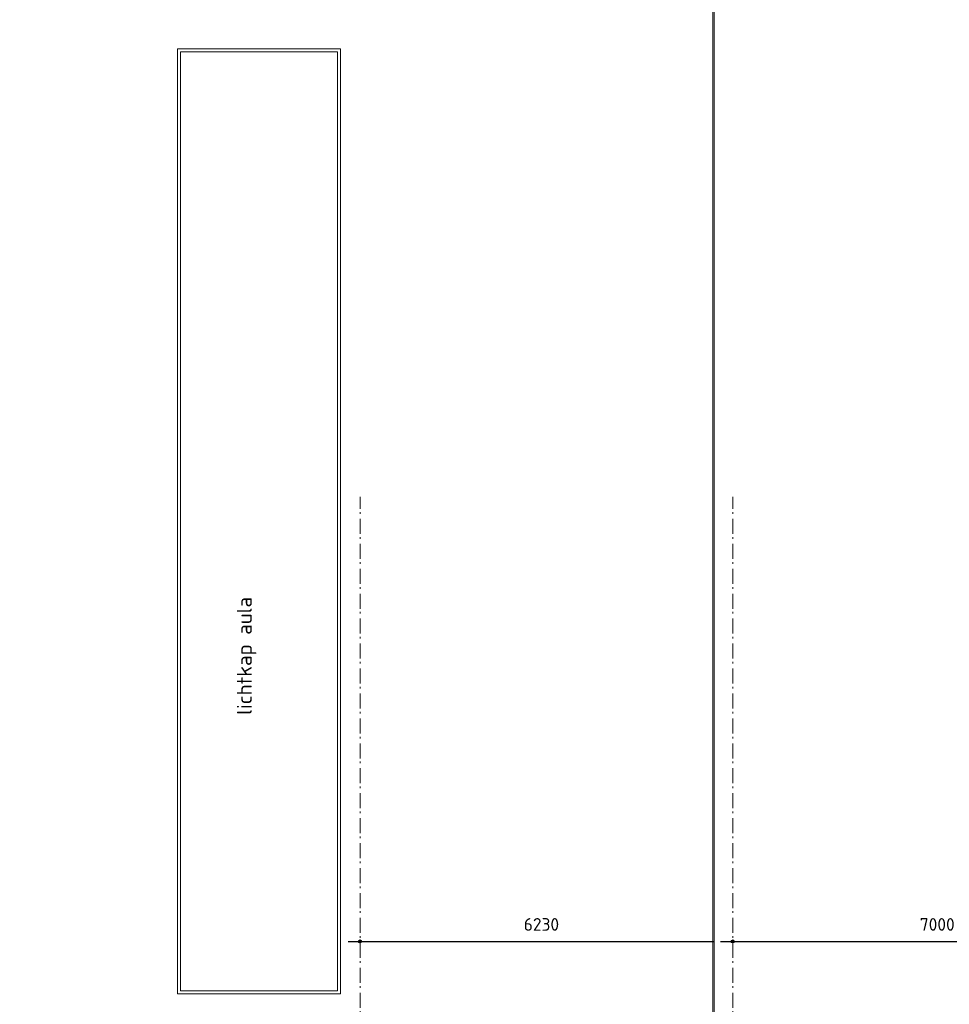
# Model space of a CAD drawing. Header units: millimetres. Extents: x -137512 to 20061, y -42753 to 41926.
# Tile 18 of 29: x -97865 to -82329, y 7789 to 24235. Entities that reach past the tile are written whole.
import ezdxf

# ---------------------------------------------------------------- set-up
doc = ezdxf.new("R2010")
doc.units = ezdxf.units.MM
doc.header["$LTSCALE"] = 100
doc.header["$PDMODE"] = 1
doc.header["$PDSIZE"] = -2
doc.linetypes.add('STYLE_06', pattern=[0.416656, 0.25, -0.083313, 0.027771, -0.055573])
doc.layers.add('Dimension', color=7, linetype='Continuous', lineweight=5)
doc.layers.add('None', color=7, linetype='Continuous', lineweight=5)
doc.layers.add('TXT25', color=2, linetype='Continuous')
doc.styles.add('03_100', font='isocpeur.ttf')
doc.styles.add('Tekton Plus Regular', font='isocpeur.ttf')
doc.dimstyles.new('bob', dxfattribs={"dimtxt": 211.459961, "dimasz": 50.074463, "dimexe": 199.999999, "dimexo": 500.000001, "dimgap": 0.5, "dimtad": 1, "dimdec": 0, "dimzin": 15, "dimtxsty": 'Tekton Plus Regular', "dimblk": 'DOT', "dimcen": 0, "dimdle": 2, "dimse1": 1, "dimse2": 1, "dimadec": 0, "dimazin": 0, "dimtfac": 0.8, "dimtdec": 0, "dimtix": 1, "dimtmove": 0, "dimatfit": 0, "dimldrblk": 'DOT', "dimfxl": 1, "dimfrac": 2, "dimtolj": 1, "dimtzin": 15, "dimarcsym": 0})

# ---------------------------------------------------------------- blocks, each defined once
blk = doc.blocks.new('*D102')
at = {"layer": 'Dimension', "linetype": 'Continuous', "lineweight": -2}
h = blk.add_hatch(color=0, dxfattribs=at)
edge = h.paths.add_edge_path()
edge.add_arc((-92178, 8838), 25, 0, 360, ccw=False)
h = blk.add_hatch(color=0, dxfattribs=at)
edge = h.paths.add_edge_path()
edge.add_arc((-85948, 8838), 25, 0, 360, ccw=False)
at = {"layer": 'Defpoints', "color": 0, "lineweight": 0}
for p in [(-92178, 8838), (-92178, 8838), (-85948, 8838)]:
    blk.add_point(p, dxfattribs=at)
at = {"layer": 'Dimension', "color": 0, "linetype": 'Continuous', "lineweight": -2}
for p, q in [((-92378, 8838), (-92178, 8838)), ((-92178, 8838), (-85948, 8838)), ((-85948, 8838), (-85748, 8838))]:
    blk.add_line(p, q, dxfattribs=at)
for centre in [(-92178, 8838), (-85948, 8838)]:
    blk.add_circle(centre, 25, dxfattribs=at)
at = {"layer": 'Dimension', "color": 0, "insert": (-89442, 9229), "char_height": 211.5, "attachment_point": 1, "line_spacing_factor": 0.976858, "style": 'Tekton Plus Regular'}
blk.add_mtext('6230', dxfattribs=at)
blk = doc.blocks.new('_DOT')
at = {"color": 0, "linetype": 'ByBlock', "lineweight": -2}
blk.add_line((-0.5, 0), (-1, 0), dxfattribs=at)
at = {"color": 0, "linetype": 'ByBlock', "lineweight": -2, "const_width": 0.5}
blk.add_lwpolyline([(-0.25, 0, 1), (0.25, 0, 1)], format="xyb", close=True, dxfattribs=at)
blk = doc.blocks.new('*D103')
at = {"layer": 'Dimension', "linetype": 'Continuous', "lineweight": -2}
h = blk.add_hatch(color=0, dxfattribs=at)
edge = h.paths.add_edge_path()
edge.add_arc((-85948, 8838), 25, 0, 360, ccw=False)
h = blk.add_hatch(color=0, dxfattribs=at)
edge = h.paths.add_edge_path()
edge.add_arc((-78948, 8838), 25, 0, 360, ccw=False)
at = {"layer": 'Defpoints', "color": 0, "lineweight": 0}
for p in [(-85948, 8838), (-85948, 8838), (-78948, 8838)]:
    blk.add_point(p, dxfattribs=at)
at = {"layer": 'Dimension', "color": 0, "linetype": 'Continuous', "lineweight": -2}
for p, q in [((-86148, 8838), (-85948, 8838)), ((-85948, 8838), (-78948, 8838)), ((-78948, 8838), (-78748, 8838))]:
    blk.add_line(p, q, dxfattribs=at)
for centre in [(-85948, 8838), (-78948, 8838)]:
    blk.add_circle(centre, 25, dxfattribs=at)
at = {"layer": 'Dimension', "color": 0, "insert": (-82822, 9229), "char_height": 211.5, "attachment_point": 1, "line_spacing_factor": 0.976858, "style": 'Tekton Plus Regular'}
blk.add_mtext('7000', dxfattribs=at)

msp = doc.modelspace()

# ---------------------------------------------------------------- linework, layer by layer
at = {"layer": 'None', "color": 8, "linetype": 'STYLE_06', "lineweight": 5, "ltscale": 10}
for p, q in [((-92177.7, -6435.6), (-92177.7, 16264.4)), ((-85947.7, -6435.6), (-85947.7, 16264.4))]:
    msp.add_line(p, q, dxfattribs=at)

# ---------------------------------------------------------------- dimensions: what is measured, and where the dimension line sits
at = {"layer": 'Dimension', "color": 8, "linetype": 'Continuous', "lineweight": 5}
for base, p1, p2, picture, middle in [((-92177.7, 8838), (-85947.7, 8838), (-92177.7, 8838), '*D102', (-89062.7, 8838)), ((-85947.7, 8838), (-78947.7, 8838), (-85947.7, 8838), '*D103', (-82447.7, 8838))]:
    dim = msp.add_linear_dim(base=base, p1=p1, p2=p2, dimstyle='bob', override={"dimgap": 100, "dimpost": '<>', "dimtxsty": 'Tekton Plus Regular', "dimtmove": 2}, dxfattribs=at)
    dim.commit()
    dim.dimension.update_dxf_attribs({"geometry": picture, "text_midpoint": middle})

# ---------------------------------------------------------------- next in the draw order: wipeouts: each hides what was drawn before it
at = {"color": 8, "linetype": 'Continuous', "lineweight": 5}
msp.add_wipeout([(-86157.2, 41926), (-86157.2, 7136), (-86280, 7136), (-92120, 7136), (-92410, 7136), (-92410, -1775.2), (-92410, -3249), (-92510, -3249), (-98312.8, -3249), (-98312.8, -3149), (-92510, -3149), (-92510, -2010.8), (-92510, -1775.2), (-92510, 7136), (-92510, 7236), (-92410, 7236), (-88449.2, 7236), (-86782.1, 7236), (-86701.4, 7236), (-86380, 7236), (-86280, 7236), (-86257.2, 7236), (-86257.2, 7347.8), (-86257.2, 41826), (-98312.8, 41826), (-98312.8, 41926)], dxfattribs=at).dxf.layer = 'None'

# ---------------------------------------------------------------- next in the draw order: linework, layer by layer
at = {"layer": 'None', "color": 8, "linetype": 'Continuous', "lineweight": 5}
for points in [[(-99470, -1775.2), (-99470, -1049), (-110440, -1049), (-110440, 23795.5), (-106720, 23795.5), (-106720, 37026), (-110440, 37026), (-110440, 41826), (-86280, 41826), (-86280, 7670.6), (-86280, 7347.8), (-86280, 7236), (-92410, 7236), (-92410, -1775.2), (-92410, -3149), (-99470, -3149)], [(-95228.6, 23750.4), (-92502, 23750.4), (-92502, 7962.1), (-95228.6, 7962.1)], [(-95178.6, 23700.4), (-92552, 23700.4), (-92552, 8012.1), (-95178.6, 8012.1)]]:
    msp.add_lwpolyline(points, close=True, dxfattribs=at)
at = {"layer": 'None', "color": 8, "linetype": 'Continuous', "lineweight": 5, "flags": 128}
msp.add_lwpolyline([(-86257.2, 7236), (-86280, 7236), (-86380, 7236), (-86701.4, 7236), (-86782.1, 7236), (-88449.2, 7236), (-92410, 7236), (-92510, 7236), (-92510, 7136), (-92510, -1775.2), (-92510, -2010.8), (-92510, -3149), (-99447.2, -3149), (-99447.2, -1775.2), (-99447.2, -1049), (-110417.2, -1049), (-110417.2, 23795.5), (-106697.2, 23795.5), (-106697.2, 37026), (-110417.2, 37026), (-110417.2, 41826), (-86257.2, 41826), (-86257.2, 7347.8)], close=True, dxfattribs=at)

# ---------------------------------------------------------------- next in the draw order: texts
at = {"layer": 'TXT25', "insert": (-94235.6, 12622.2), "char_height": 250, "attachment_point": 1, "rotation": 90, "line_spacing_factor": 0.976858, "style": '03_100'}
msp.add_mtext('lichtkap aula', dxfattribs=at)

doc.saveas('drawing.dxf')
